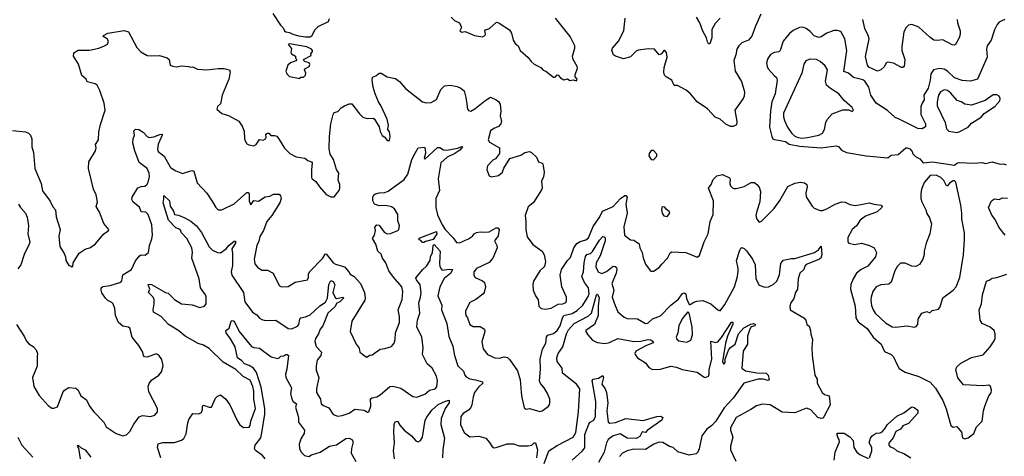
# Model space of a CAD drawing. Extents: x 2293139 to 2515392, y 824115 to 1006937.
# Tile 246 of 256: x 2337626 to 2346199, y 987498 to 991302. Entities that reach past the tile are written whole.
import ezdxf

# ---------------------------------------------------------------- set-up
doc = ezdxf.new("R2010")
doc.units = 0

msp = doc.modelspace()

# ---------------------------------------------------------------- linework, layer by layer
at = {"layer": '0CON10XD'}
for points in [[(2339830, 991355), (2339896.7, 991255), (2339920.7, 991230.7), (2339932, 991205), (2339944.2, 991195), (2339975, 991190.4), (2340005.8, 991175), (2340055, 991162), (2340115, 991152.6)], [(2340115, 991152.6), (2340155, 991153.8), (2340173.3, 991165), (2340196.7, 991215), (2340210.5, 991229.5), (2340226.4, 991243.6), (2340315, 991287.5), (2340323, 991313)], [(2341382.5, 991325), (2341412.5, 991295), (2341456.7, 991275), (2341472.5, 991235), (2341460, 991205), (2341475, 991192.5), (2341505, 991198.8), (2341585, 991164), (2341655, 991153.3), (2341675, 991163.3), (2341681.2, 991175), (2341676.7, 991205), (2341682.5, 991215), (2341715.7, 991224.3), (2341775, 991276.7), (2341785, 991280), (2341802.3, 991272.3), (2341891.2, 991215), (2341908.8, 991185), (2341922.3, 991122.3), (2341940, 991095), (2341966, 991075), (2341983.4, 991033.4), (2342052.7, 990972.7), (2342078.8, 990938.8), (2342106.7, 990915), (2342162.5, 990885), (2342185, 990863.3), (2342207.5, 990855), (2342275, 990800), (2342289.3, 990800.7), (2342305, 990822.5), (2342315, 990820), (2342335, 990796.7), (2342365, 990776.7), (2342395, 990786.7), (2342415, 990773.3), (2342445, 990777.5), (2342475, 990770)], [(2342475, 990770), (2342480, 990785), (2342463, 990803), (2342462.5, 990825), (2342483.6, 990876.4), (2342479.2, 990895), (2342445.7, 990955.7), (2342438.6, 990985), (2342458.6, 991055), (2342458.8, 991075), (2342418, 991155), (2342291.1, 991315)], [(2344079.3, 991350.7), (2344031.9, 991245), (2344001.3, 991158.7), (2343971.2, 991125), (2343915, 991100), (2343886.6, 991073.4), (2343871.4, 991045), (2343862, 990995), (2343844.1, 990945.9), (2343856.2, 990855), (2343910, 990765), (2343935.8, 990675), (2343934.3, 990635), (2343926.9, 990615), (2343854, 990515), (2343871.2, 990415), (2343866.2, 990385), (2343838.3, 990371.7), (2343815, 990370.6), (2343775, 990392.5), (2343724.5, 990434.5), (2343683.2, 990453.2), (2343615, 990524), (2343525, 990586.2), (2343465.7, 990655.7), (2343428.8, 990688.8), (2343355, 990727.5), (2343325, 990730), (2343303.3, 990775), (2343255, 990803.8), (2343239.5, 990819.5), (2343234.2, 990845), (2343239.2, 990885), (2343263.3, 990975), (2343257.5, 991015), (2343245, 991032.5), (2343235, 991032.5), (2343213.3, 991005), (2343195, 990996.2), (2343155, 991046.2), (2343097.7, 991047.7), (2343015, 991037.1), (2342995, 991027.5), (2342945, 990978), (2342885, 990962), (2342814.2, 990984.2), (2342797.3, 990997.3), (2342782.7, 991032.7), (2342789.2, 991055), (2342838.8, 991115), (2342885.3, 991204.7), (2342898.2, 991315)], [(2343724.3, 991315), (2343682, 991268), (2343652.3, 991217.7), (2343652.7, 991145), (2343635, 991091.2), (2343625, 991093.1), (2343615, 991108.9), (2343605.3, 991145.3), (2343573.2, 991203.2), (2343549.5, 991275), (2343519.6, 991325)], [(2346205, 991303.3), (2346184.5, 991295.5), (2346155, 991280), (2346138.5, 991261.5), (2346114.3, 991215), (2346084.4, 991125), (2346049.5, 991075), (2346043.3, 991045), (2346049.4, 990975), (2345965, 990782.5), (2345905, 990765.6), (2345831.7, 990771.7), (2345765, 990795.6), (2345703.5, 990853.5), (2345675, 990870), (2345635, 990875.6), (2345582.5, 990865), (2345558.6, 990831.4), (2345554.6, 990775), (2345535.3, 990705), (2345499.4, 990645), (2345502.3, 990605), (2345483.9, 990576.1), (2345473.4, 990545), (2345473.1, 990475), (2345514.4, 990395), (2345512.1, 990367.9), (2345485, 990352.5), (2345445, 990354.6), (2345284.4, 990435.6), (2345250.1, 990450.1), (2345181.2, 990511.2), (2345084, 990575), (2345036.4, 990645), (2345018.5, 990715), (2344985, 990767.8), (2344967.8, 990777.8), (2344885, 990798.2), (2344842, 990835), (2344802, 990852), (2344826.9, 991035), (2344811.1, 991135), (2344775, 991198.8), (2344745, 991208), (2344715, 991207.5), (2344655.5, 991184.5), (2344605, 991152.9), (2344585, 991147.1), (2344545, 991162.5), (2344509.3, 991199.3), (2344474.2, 991224.2), (2344445, 991236), (2344415, 991234), (2344361.3, 991208.7), (2344325, 991178.8), (2344272.9, 991115), (2344246.9, 991033.1), (2344235, 991021.4), (2344194.6, 991015.4), (2344165, 990999.2), (2344139.4, 990965), (2344129.1, 990925), (2344133.5, 990895), (2344144.4, 990875), (2344194.5, 990814.5), (2344215, 990798.8), (2344223.1, 990775), (2344205.4, 990655.4), (2344174.7, 990585), (2344162.6, 990507.4), (2344156.2, 990365), (2344174.7, 990284.7), (2344184.4, 990265), (2344197.6, 990257.6), (2344295, 990242.2), (2344327.4, 990217.4), (2344415, 990199), (2344605, 990186.8), (2344735, 990204), (2344755, 990196.2), (2344782.5, 990165), (2344824.6, 990144.6), (2344996.2, 990116.2), (2345185, 990098.1), (2345215, 990121.2), (2345275, 990126.7), (2345343.3, 990185), (2345355, 990186.2), (2345375.8, 990175.8), (2345396.7, 990155), (2345403.9, 990133.9), (2345425, 990110), (2345465, 990090), (2345494.3, 990054.3), (2345575, 990063.5), (2345765, 990034.3), (2345791.2, 990055), (2345805, 990058.2), (2345935, 990051.5), (2346005, 990057.8), (2346035, 990050.6), (2346095, 990064.4), (2346163.9, 990043.9), (2346195, 990046.7), (2346215, 990036.7)], [(2345789.2, 991305), (2345790.6, 991275), (2345814.4, 991205), (2345814.3, 991175), (2345805.8, 991145), (2345775, 991086.7), (2345765, 991081.2), (2345746.1, 991083.9), (2345665, 991125.6), (2345615, 991119.4), (2345586.7, 991125), (2345549.8, 991149.8), (2345455, 991237.1), (2345395, 991258.8), (2345366.1, 991253.9), (2345346.2, 991235), (2345325.8, 991195), (2345307.5, 991065), (2345306.7, 991035), (2345333.1, 990955), (2345328.8, 990895), (2345315.8, 990884.2), (2345305, 990885.8), (2345235, 990924.5), (2345185, 990931.9), (2345170, 990925), (2345155.5, 990894.5), (2345124.3, 990865.7), (2345095, 990853.1), (2345018.9, 990888.9), (2345007.1, 990905), (2344990.6, 990980.6), (2345023.1, 991135), (2345015.3, 991165.3), (2344985.4, 991225.4), (2344968.2, 991305)], [(2338313.3, 990255), (2338316.2, 990325), (2338329.7, 990390.3), (2338370.8, 990515), (2338362.9, 990575), (2338324.4, 990685), (2338300.4, 990730.4), (2338283.4, 990743.4), (2338215, 990761.2), (2338203.8, 990785), (2338168, 990815), (2338139.2, 990915), (2338093.8, 990985), (2338096.4, 991013.6), (2338135, 991038), (2338235, 991035.6), (2338315, 991052.9), (2338365.6, 991074.4), (2338390, 991090), (2338400, 991115), (2338388.8, 991135), (2338352.5, 991155), (2338356.2, 991165), (2338395, 991185.7), (2338535, 991209.3), (2338573.8, 991195), (2338645, 991061.2), (2338681.7, 991021.7), (2338735, 990988.8), (2338775, 990986), (2338845, 990988.8), (2338909.5, 990969.5), (2338928.8, 990955), (2338935.8, 990905.8), (2338956.8, 990896.8), (2338995, 990891.1), (2339035, 990899.6), (2339095.6, 990895.6), (2339115, 990887.5), (2339135, 990892.5), (2339175, 990870), (2339255, 990864.4), (2339355, 990877.9), (2339406.1, 990876.1), (2339453.3, 990865), (2339460, 990845), (2339446.3, 990783.7), (2339388, 990645), (2339375, 990570), (2339347.5, 990545), (2339343.9, 990523.9), (2339385, 990486.2), (2339445, 990466.2), (2339535, 990416.7), (2339564, 990375), (2339580.5, 990330.5), (2339582.5, 990265), (2339591.2, 990241.2), (2339605, 990220), (2339620.5, 990210.5), (2339665, 990204), (2339685, 990215.8), (2339715, 990257.8), (2339745, 990253.8), (2339766.7, 990265), (2339773.3, 990275), (2339770, 990305), (2339785, 990313.3), (2339795, 990312.5), (2339813.6, 990293.6), (2339846.1, 990293.9), (2339865, 990287.5), (2339885, 990258.8), (2339932, 990182), (2339977, 990137), (2340035, 990108), (2340110, 990095), (2340135, 990076.7), (2340167.5, 990065), (2340173.3, 990055), (2340165.8, 989995), (2340168.3, 989928.3), (2340173.8, 989915), (2340205, 989893.3), (2340235.9, 989845.9), (2340295, 989780), (2340335, 989760), (2340365, 989760), (2340406.7, 989815), (2340412.5, 989835), (2340412.5, 989865), (2340400, 989905), (2340403.8, 989965), (2340385.9, 989995.9), (2340359.2, 990085), (2340330.3, 990130.3), (2340322.3, 990177.7), (2340322.5, 990285), (2340334.3, 990395), (2340354.3, 990475.7), (2340365, 990492.5), (2340395, 990502.5), (2340426.7, 990535), (2340455, 990551.2), (2340495, 990568.8), (2340517.7, 990567.7), (2340585, 990481.2), (2340615, 990452), (2340652.3, 990442.3), (2340703, 990443), (2340716.4, 990436.4), (2340755, 990370), (2340765, 990327.5), (2340783.6, 990293.6), (2340805, 990280), (2340825, 990250), (2340845, 990250), (2340853.3, 990285), (2340847.5, 990325), (2340832.5, 990345), (2340836.4, 990383.6), (2340826.2, 990435), (2340771.2, 990555), (2340750, 990585), (2340720, 990655), (2340703.8, 990715), (2340695.7, 990775), (2340698.8, 990801.2), (2340728.3, 990811.7), (2340755, 990835.7), (2340775, 990835.8), (2340825, 990805.7), (2340899.5, 990789.5), (2340932.5, 990765), (2340985, 990701.2), (2341135, 990586.2), (2341165, 990578), (2341208.8, 990581.2), (2341254.4, 990605.6), (2341294.4, 990695), (2341324.7, 990725.3), (2341375, 990731.1), (2341435, 990718.8), (2341468, 990705), (2341495, 990683.3), (2341511.9, 990625), (2341519.1, 990565), (2341525, 990522), (2341535, 990510), (2341555, 990506.2), (2341590, 990525), (2341675.8, 990595), (2341725, 990625.7), (2341776, 990605), (2341795, 990590), (2341810.8, 990565), (2341816, 990505), (2341810, 990465), (2341820.8, 990415), (2341815.8, 990395), (2341795, 990372.5), (2341753.8, 990355), (2341725, 990333.8), (2341705.6, 990255), (2341716, 990235), (2341803.3, 990185), (2341803, 990137), (2341769.3, 990090.7), (2341745, 990077.5), (2341700.5, 990029.5), (2341693.8, 989995), (2341715, 989942.5), (2341735, 989932.5), (2341795, 989943.3), (2341830, 989975), (2341840.3, 990009.7), (2341895, 990093.3), (2341988.8, 990121.2), (2342025, 990146.2), (2342065, 990153.3), (2342082.5, 990145), (2342125, 990103.3), (2342143.6, 990063.6), (2342175, 990052.5), (2342180, 990045), (2342193.2, 989973.2), (2342186.2, 989933.8), (2342170, 989895), (2342174.5, 989835), (2342170.2, 989819.8), (2342100.3, 989709.7), (2342055, 989672.5), (2342026.2, 989595), (2342033.8, 989545), (2342032.7, 989472.7), (2342045, 989410), (2342095, 989343.3), (2342176.7, 989285), (2342193.9, 989253.9), (2342203.3, 989195), (2342197, 989153), (2342156.4, 989113.6), (2342101.2, 989025), (2342093.8, 988995), (2342096.2, 988945), (2342116.4, 988896.4), (2342141.7, 988861.7), (2342146.7, 988806.7), (2342166.1, 988786.1), (2342205, 988780), (2342255, 988787.5), (2342315, 988823.5), (2342355, 988827.8), (2342381.1, 988838.9), (2342388.1, 988855), (2342388.1, 988885), (2342345.7, 988975), (2342332, 989075), (2342344, 989125), (2342395.6, 989204.4), (2342421.1, 989228.9), (2342452.5, 989315), (2342478.4, 989351.6), (2342505, 989368.7), (2342557, 989383), (2342578.6, 989401.4), (2342619.1, 989500.9), (2342678.2, 989585), (2342699.4, 989635), (2342795, 989673.1), (2342858.6, 989745), (2342895, 989770), (2342905, 989769.2), (2342914.5, 989754.5), (2342903.5, 989695), (2342915.4, 989615), (2342886.1, 989496.1), (2342891.2, 989425), (2342944.5, 989384.5), (2342975, 989380), (2343018.8, 989348.8), (2343027.1, 989315), (2343046.9, 989275), (2343055.8, 989225.8), (2343075, 989172.5), (2343115, 989116.7), (2343125, 989110), (2343145, 989110), (2343195, 989143.3), (2343217.3, 989172.7), (2343265.8, 989225), (2343289.4, 989270.6), (2343305, 989280), (2343425, 989273.5), (2343525, 989232), (2343545, 989248.8), (2343585, 989368), (2343619.5, 989435), (2343638.9, 989545), (2343664.7, 989605), (2343668.5, 989725), (2343623.3, 989835), (2343647.5, 989865), (2343665, 989910), (2343697.5, 989942.5), (2343745, 989951.9), (2343807.5, 989925), (2343813.6, 989913.6), (2343810.8, 989875), (2343815.7, 989855.7), (2343834.4, 989834.4), (2343845, 989831.2), (2343865, 989830.8), (2343935, 989850), (2343995, 989883.3), (2344025, 989882.5), (2344045, 989867.5), (2344063.9, 989843.9), (2344075.8, 989805), (2344071.9, 989715), (2344045.5, 989635), (2344035.6, 989595), (2344043.2, 989563.2), (2344065, 989538.8), (2344085, 989546), (2344191.9, 989655), (2344243.6, 989726.4), (2344315, 989848.8), (2344375, 989878), (2344425, 989887.1), (2344459.5, 989879.5), (2344480, 989865), (2344483.8, 989845), (2344471.2, 989795), (2344475, 989760), (2344527, 989677), (2344545, 989660), (2344595, 989638.8), (2344615, 989639.2), (2344655, 989654.4), (2344726.4, 989693.6), (2344785, 989713.8), (2344815, 989713.3), (2344855, 989692.5), (2344902.7, 989682.7), (2345025, 989707.5), (2345064.2, 989694.2), (2345126.2, 989685), (2345136, 989675), (2345133.5, 989665), (2345093.3, 989626.8), (2344990.1, 989589.9), (2344944.4, 989555), (2344912.5, 989505), (2344875, 989473.3), (2344838, 989405), (2344836.4, 989366.4), (2344845, 989353.8), (2344895, 989344), (2344955.9, 989354.1), (2345025, 989335.7), (2345065, 989313.8), (2345085.7, 989275), (2345077.1, 989235), (2345010.8, 989155), (2344952, 989125), (2344913.1, 989095), (2344882.5, 989045), (2344863.3, 988995), (2344860.6, 988955), (2344901.1, 988805), (2344905.8, 988705), (2344928.3, 988668.3), (2345005, 988610.8), (2345056.1, 988536.1), (2345127.5, 988475), (2345155, 988412), (2345214.2, 988384.2), (2345234.2, 988364.2), (2345267.5, 988295), (2345285, 988264), (2345335, 988230), (2345455, 988194.3), (2345554, 988145), (2345600.7, 988090.7), (2345662.9, 987985), (2345692.4, 987912.4), (2345735, 987767.5), (2345755, 987753.3), (2345785, 987757.5), (2345827.1, 987707.1), (2345835, 987660), (2345855, 987648.8), (2345885, 987657.5), (2345933, 987697), (2345956.4, 987753.6), (2346007.5, 987805), (2346017, 987893), (2346028.8, 987935), (2346064.1, 988025.9), (2346085, 988050), (2346086.7, 988075), (2346080, 988105), (2346065, 988116.7), (2346015, 988111.2), (2345845, 988120), (2345795, 988182.5), (2345777.5, 988255), (2345785, 988278.8), (2345820.5, 988309.5), (2345915, 988358.9), (2346015, 988382.9), (2346076.8, 988453.2), (2346112, 988505), (2346119.2, 988525), (2346119.2, 988565), (2346110, 988595), (2346075, 988623.1), (2346006, 988655), (2345989.2, 988685), (2345981.9, 988775), (2346000.8, 988825), (2346008.9, 988905), (2346043.8, 989025), (2346067.8, 989032.2), (2346095, 989050.8), (2346135, 989055.6), (2346220, 989085)], [(2340065, 990790), (2340075, 990800), (2340098.3, 990801.7), (2340115, 990820), (2340117.5, 990835), (2340107.5, 990865), (2340113.9, 990876.1), (2340146.7, 990895), (2340153, 990913), (2340147.5, 990925), (2340105, 990937.5), (2340097.5, 990955), (2340165, 990990), (2340162.5, 991005), (2340175.9, 991024.1), (2340176, 991035), (2340167.5, 991045), (2340126, 991065), (2339975, 991090.8), (2339963.3, 991085), (2339991.7, 991051.7), (2339986.2, 991015), (2339994.2, 991004.2), (2340027.5, 990985), (2340028.3, 990968.3), (2340040, 990955), (2340030, 990945), (2339985, 990926.7), (2339960, 990905), (2339943.6, 990853.6), (2339951.7, 990831.7), (2339975, 990807.5), (2340065, 990790)], [(2344435, 990269.6), (2344485, 990274.6), (2344583.1, 990296.9), (2344615, 990314.5), (2344633.3, 990345), (2344644.4, 990405), (2344656.6, 990433.4), (2344699.1, 990480.9), (2344793.9, 990516.1), (2344845, 990517.5), (2344875, 990502.5), (2344886.7, 990513.3), (2344875, 990537.5), (2344805, 990597.5), (2344760, 990655), (2344685, 990701.9), (2344650.8, 990730.8), (2344642.4, 990767.6), (2344658.9, 990865), (2344639.8, 990899.8), (2344596.9, 990936.9), (2344565, 990954.6), (2344505, 990959.6), (2344471.5, 990945), (2344454.6, 990915), (2344435.7, 990835), (2344277.1, 990487.1), (2344276.5, 990455), (2344285.3, 990425), (2344312.7, 990365), (2344349.7, 990309.7), (2344376.5, 990286.5), (2344405, 990274.6), (2344435, 990269.6)], [(2345785, 990320), (2345805, 990324.2), (2345885, 990367.1), (2345915, 990400), (2345996.8, 990453.2), (2346025, 990486.2), (2346116.7, 990545), (2346161.2, 990595), (2346163.8, 990615), (2346155.9, 990635.9), (2346135, 990648), (2346103, 990647), (2346031.7, 990598.3), (2345915, 990558.6), (2345855, 990567.1), (2345825, 990586.7), (2345787.6, 990597.6), (2345735, 990663.3), (2345705, 990685.5), (2345675, 990689.6), (2345645, 990673.3), (2345626.5, 990643.5), (2345614.7, 990585), (2345615, 990552.5), (2345683.5, 990405), (2345695, 990351.2), (2345715, 990331.4), (2345785, 990320)], [(2337565, 990338.1), (2337675.5, 990325.5), (2337703.2, 990313.2), (2337721.2, 990295), (2337730.8, 990265), (2337732.9, 990195), (2337745.9, 990145.9), (2337756.7, 990005), (2337812.9, 989875), (2337825, 989810), (2337891.4, 989721.4), (2337915, 989672.5), (2337936.7, 989645), (2337944, 989585), (2337980, 989475), (2337968, 989415), (2337975.9, 989325.9), (2338013.3, 989265), (2338026.2, 989235), (2338026.7, 989205), (2338055, 989160), (2338068.3, 989158.3), (2338075, 989150), (2338088.3, 989151.7), (2338092.5, 989185), (2338143, 989267), (2338197.3, 989302.7), (2338242.3, 989317.7), (2338285, 989348.8), (2338355.8, 989434.2), (2338400, 989465), (2338402.5, 989475), (2338357.5, 989525), (2338320, 989625), (2338292.5, 989675), (2338303.3, 989715), (2338293.3, 989775), (2338269.2, 989825), (2338224.2, 990005), (2338227.1, 990065), (2338285, 990160), (2338291.1, 990185), (2338287.1, 990215), (2338313.3, 990255)], [(2337597.5, 988645), (2337669.4, 988539.4), (2337685, 988501.2), (2337705, 988479.2), (2337742.9, 988455), (2337768.6, 988425), (2337780, 988395), (2337779.1, 988370.9), (2337777.6, 988282.4), (2337738.6, 988185), (2337750.6, 988105), (2337795, 988028.8), (2337875, 987940), (2337905, 987918.8), (2337925, 987916.7), (2337955, 987930), (2338001.9, 988055), (2338015, 988074), (2338055, 988096.2), (2338115, 988091.2), (2338135, 988073.3), (2338158, 988025), (2338209.1, 987989.1), (2338234.3, 987935), (2338273.1, 987885), (2338358.6, 987795), (2338380, 987755), (2338465.5, 987695.5), (2338525, 987675.7), (2338555, 987684), (2338586.7, 987713.3), (2338620.7, 987779.3), (2338666.7, 987843.3), (2338695, 987854), (2338765, 987844.4), (2338803.3, 987855), (2338826.2, 987885), (2338826.4, 987913.6), (2338750.5, 988060.5), (2338744.4, 988105), (2338755, 988133.3), (2338775, 988160), (2338838.8, 988205), (2338862, 988235), (2338876, 988285), (2338865, 988342.5), (2338838.3, 988378.3), (2338815, 988390), (2338735, 988360.8), (2338713.8, 988365), (2338705, 988377.5), (2338699.4, 988405), (2338665, 988463.8), (2338606, 988535), (2338584, 988614), (2338574, 988624), (2338525, 988630.8), (2338487.5, 988665), (2338459.6, 988725), (2338453.3, 988785), (2338441.4, 988825), (2338429.1, 988839.1), (2338395, 988855.7), (2338372.5, 988875), (2338341.7, 988921.7), (2338335.8, 988945), (2338336.2, 988965), (2338351.3, 988978.7), (2338415, 988987.1), (2338506.2, 989015), (2338514.3, 989025.7), (2338525, 989078.8), (2338600.8, 989125), (2338635, 989200), (2338670, 989245), (2338685, 989254.2), (2338718.7, 989251.3), (2338746.7, 989275), (2338756.2, 989335), (2338777.9, 989392.1), (2338782.9, 989425), (2338776.2, 989515), (2338744.2, 989605), (2338725, 989625.8), (2338685, 989628.8), (2338669.3, 989669.3), (2338615, 989712), (2338601.4, 989735), (2338605, 989756.7), (2338654.3, 989835.7), (2338685, 989848.6), (2338715, 989852.5), (2338735, 989868), (2338745, 989886.7), (2338755.3, 989935), (2338752.5, 989965), (2338735.9, 990005), (2338667.4, 990057.4), (2338629.1, 990159.1), (2338611.4, 990225), (2338614.2, 990265), (2338626, 990295), (2338618.8, 990335), (2338635, 990348), (2338665, 990344), (2338702.3, 990322.3), (2338735.8, 990285.8), (2338755, 990276), (2338795, 990282.9), (2338847, 990303), (2338865.9, 990305.9), (2338868, 990295), (2338832.5, 990217.5), (2338825.6, 990175), (2338831.4, 990155), (2338882.9, 990112.9), (2338940, 990015), (2338985, 989985.6), (2339045, 989962.5), (2339125, 989988.8), (2339141.7, 989981.7), (2339171.3, 989881.3), (2339255, 989792), (2339306.5, 989716.5), (2339332.9, 989665), (2339355, 989644.2), (2339385, 989645.6), (2339495, 989699.1), (2339605, 989796.2), (2339615, 989796.7), (2339623.3, 989785), (2339624.2, 989725), (2339635, 989692.5), (2339645, 989696.7), (2339665, 989725.7), (2339705, 989720), (2339765, 989760), (2339805, 989765.8), (2339835, 989782.5), (2339885, 989781.2), (2339896.9, 989766.9), (2339902, 989745), (2339890.8, 989705), (2339821.8, 989595), (2339778.5, 989545), (2339749.5, 989465), (2339717.2, 989412.8), (2339707.9, 989372.1), (2339690.8, 989335), (2339667.1, 989215), (2339674.4, 989175), (2339696.1, 989146.1), (2339735, 989120), (2339785, 989118.6), (2339833.3, 989093.3), (2339885.9, 988985.9), (2339905.9, 988975.9), (2339965, 988978), (2340025, 989015.8), (2340132.5, 989035), (2340140, 989055), (2340140, 989085), (2340150, 989105), (2340265, 989225.7), (2340285, 989260), (2340295, 989260.8), (2340355, 989183.3), (2340375, 989171.5), (2340455, 989148.1), (2340488, 989108), (2340505, 989085.8), (2340540, 989065), (2340592.9, 989005), (2340627.8, 988925), (2340635.6, 988875), (2340632.1, 988857.9), (2340518.8, 988675), (2340503.8, 988585), (2340556.2, 988475), (2340581.2, 988441.2), (2340587.5, 988405), (2340645, 988360.8), (2340675, 988378), (2340695, 988382), (2340765, 988432.5), (2340805, 988436), (2340865, 988453.3), (2340885.7, 988485), (2340894.4, 988515), (2340898.2, 988575), (2340932.5, 988665), (2340934.2, 988715), (2340922.9, 988775), (2340955.6, 988865), (2340962.2, 988935), (2340952.5, 988975), (2340880.2, 989060.2), (2340840.6, 989115), (2340813.1, 989185), (2340784.4, 989225), (2340775, 989258), (2340745.6, 989285.6), (2340727.1, 989345), (2340697.5, 989395), (2340716.7, 989425), (2340723.3, 989465), (2340718.8, 989495), (2340735, 989516.2), (2340755, 989513.3), (2340800.7, 989450.7), (2340825, 989436.7), (2340855, 989438.8), (2340920, 989465), (2340928, 989475), (2340933.8, 989505), (2340919.3, 989549.3), (2340918.1, 989605), (2340890, 989655), (2340865, 989672.2), (2340815, 989682.9), (2340755, 989680.9), (2340716.7, 989695), (2340700.8, 989725), (2340700, 989755), (2340710, 989775), (2340724.6, 989785.4), (2340755, 989794.4), (2340805, 989796.4), (2340833.3, 989806.7), (2340975, 989910), (2341006.1, 989955), (2341041.9, 990085), (2341070.8, 990139.2), (2341095, 990184.3), (2341150.5, 990190.5), (2341158.1, 990175), (2341159.4, 990140.6), (2341147.5, 990095), (2341155, 990087.5), (2341265, 990187.3), (2341285, 990189.4), (2341316.8, 990166.8), (2341344.6, 990164.6), (2341438, 990182), (2341475, 990197.7), (2341482, 990195), (2341458.2, 990165), (2341413.8, 990135), (2341349.5, 990105), (2341292.9, 990055), (2341268.8, 989915), (2341280.8, 989815), (2341249.5, 989745), (2341250.4, 989665), (2341265, 989601.2), (2341305.6, 989515), (2341332.1, 989475), (2341402, 989402), (2341430, 989360), (2341455, 989357.8), (2341535, 989391.5), (2341570, 989415), (2341584.5, 989435.5), (2341602.4, 989447.6), (2341635, 989454.3), (2341665, 989450), (2341715, 989454), (2341775, 989489.4), (2341788.2, 989488.2), (2341801.8, 989475), (2341791.3, 989418.7), (2341761.9, 989375), (2341781.2, 989335), (2341783.8, 989315), (2341746.4, 989223.6), (2341714.4, 989185.6), (2341605, 989134.3), (2341580.8, 989105), (2341581.2, 989075), (2341592, 989055), (2341656.4, 989026.4), (2341672.7, 989012.7), (2341680.8, 988975), (2341669.4, 988925), (2341660, 988910), (2341597.2, 988862.8), (2341545, 988838.8), (2341507.5, 988765), (2341506.7, 988745), (2341510, 988725), (2341526.2, 988705), (2341546.7, 988645), (2341575, 988629.2), (2341635, 988630), (2341672.5, 988605), (2341676.7, 988585), (2341650, 988495), (2341662, 988435), (2341700, 988385), (2341763.9, 988356.1)], [(2343145, 990082.5), (2343175, 990112.5), (2343175, 990130), (2343145, 990162.5), (2343125, 990162.5), (2343106.7, 990135), (2343103.8, 990115), (2343125, 990083.3), (2343145, 990082.5)], [(2345415, 988622), (2345431.2, 988628.8), (2345446.7, 988645), (2345448.3, 988691.7), (2345482.5, 988745), (2345525, 988758.8), (2345551.7, 988748.3), (2345572.3, 988767.7), (2345625, 988780), (2345640.9, 988799.1), (2345665, 988878.8), (2345752.9, 988945), (2345779.4, 988975), (2345810.8, 989055), (2345844.1, 989254.1), (2345854.2, 989385), (2345851.9, 989445), (2345828.1, 989565), (2345830, 989615), (2345821.1, 989685), (2345776.5, 989886.5), (2345767, 989897), (2345755, 989897.5), (2345723, 989877), (2345705, 989853.8), (2345695, 989853.3), (2345671.5, 989901.5), (2345647.5, 989927.5), (2345605, 989948.9), (2345555, 989944), (2345502.5, 989885), (2345479.2, 989825), (2345472.5, 989785), (2345472.5, 989745), (2345480, 989715), (2345516, 989645), (2345525, 989612.5), (2345548.8, 989575), (2345564.1, 989524.1), (2345552, 989435), (2345519.2, 989355), (2345502, 989285), (2345502, 989255), (2345488.8, 989215), (2345461.7, 989168.3), (2345428.3, 989151.7), (2345395, 989154), (2345335, 989180.8), (2345295, 989180), (2345270.8, 989155), (2345246, 989115), (2345215, 989013.8), (2345192.7, 988997.3), (2345125, 988992), (2345085, 988975.8), (2345055, 988933.3), (2345040.4, 988885), (2345036.8, 988855), (2345043.2, 988813.2), (2345056.2, 988775), (2345075.5, 988745), (2345165, 988661.1), (2345223.3, 988625), (2345252.7, 988622.7), (2345355, 988634), (2345415, 988622)], [(2338855.5, 987485), (2338826.9, 987575), (2338833.1, 987606.9), (2338872.4, 987617.6), (2338975, 987617.8), (2339035, 987640), (2339055, 987654), (2339074.4, 987695), (2339089.1, 987790.9), (2339100, 987820), (2339135, 987871.2), (2339185, 987867.5), (2339209.3, 987880.7), (2339218, 987905), (2339218.8, 987935), (2339226.4, 987943.6), (2339275, 987926.7), (2339295, 987926.2), (2339330.8, 988005), (2339345, 988020), (2339375, 988032.5), (2339420.8, 987995), (2339455, 987946.2), (2339521.4, 987805), (2339543.6, 987773.6), (2339575, 987750), (2339625, 987752), (2339634, 987765), (2339638.9, 987805), (2339680, 987915), (2339664.7, 987995), (2339664.7, 988065), (2339656.7, 988105), (2339632.4, 988162.4), (2339572.9, 988192.9), (2339507.1, 988255), (2339398.6, 988318.6), (2339275, 988436.9), (2339228, 988465), (2339179.6, 988479.6), (2339068, 988545), (2339011.7, 988591.7), (2338923.3, 988645), (2338857.5, 988715), (2338792.7, 988752.7), (2338787.5, 988775), (2338798.5, 988825), (2338797.8, 988865), (2338787.1, 988885), (2338748.6, 988925), (2338759.1, 988955), (2338746, 988994), (2338761.7, 988998.3), (2338775, 988994.6), (2338895, 988926), (2338919.3, 988919.3), (2338974.7, 988864.7), (2339035, 988826.4), (2339126.6, 988816.6), (2339195, 988795.5), (2339236.2, 988805), (2339250.8, 988825), (2339250.9, 988885), (2339243.6, 988905), (2339200, 988965), (2339190, 989045), (2339124.7, 989225), (2339130, 989275), (2339126.4, 989315), (2339082.3, 989395), (2339035.6, 989445), (2339022.9, 989472.9), (2338985, 989490), (2338921.1, 989555), (2338874.3, 989705.7), (2338882.3, 989742.3), (2338880, 989770), (2338930.9, 989725), (2338937.4, 989677.4), (2338966.9, 989635), (2338973.3, 989605), (2339008.1, 989598.1), (2339065.3, 989575.3), (2339115.5, 989545.5), (2339165, 989505.8), (2339207.9, 989447.9), (2339275, 989322), (2339305, 989294.2), (2339347.5, 989275), (2339375, 989270), (2339424, 989305), (2339448.6, 989335), (2339495, 989371.4), (2339505, 989372.5), (2339504.4, 989355), (2339473.3, 989305), (2339480, 989265), (2339478.8, 989161.2), (2339467.8, 989105), (2339473.3, 989075), (2339575.6, 988925), (2339585.6, 988845), (2339652.9, 988755), (2339690.3, 988730.3), (2339715, 988702), (2339735, 988689.2), (2339765, 988680.6), (2339855.5, 988685.5), (2339962.8, 988612.8), (2339995, 988609.6), (2340045, 988632.1), (2340057.9, 988645), (2340065, 988693.3), (2340074.7, 988705.3), (2340115, 988712.7), (2340155, 988729.3), (2340239.7, 988810.3), (2340288.2, 988841.8), (2340307.3, 988875), (2340316.7, 988995), (2340335, 989028.5), (2340355, 989020.4), (2340369, 988995), (2340353.8, 988925), (2340371.8, 988881.8), (2340385, 988873.1), (2340444, 988884), (2340445.4, 988875.4), (2340415, 988845.3), (2340388.3, 988831.7), (2340369.4, 988800.6), (2340309.7, 988745), (2340265.3, 988634.7), (2340242.9, 988605), (2340227.5, 988565), (2340201.5, 988525), (2340197.3, 988497.3), (2340207.1, 988455), (2340254, 988404), (2340246.9, 988375), (2340216.5, 988335), (2340207.9, 988285), (2340208.5, 988248.5), (2340229.5, 988185), (2340209.4, 988085), (2340211.4, 988055), (2340244.2, 987995), (2340252.5, 987955), (2340270.2, 987940.2), (2340318.9, 987918.9), (2340355, 987862), (2340395, 987848.6), (2340435, 987854.3), (2340495.5, 987874.5), (2340545, 987907.5), (2340625, 987898.6), (2340655, 987884), (2340667.5, 987885), (2340682.5, 987935), (2340682, 987998), (2340695, 988006.7), (2340735, 988015.6), (2340766, 988035), (2340850, 988105), (2340875, 988110), (2340945, 988091.9), (2341048.7, 988018.7), (2341085, 988012.5), (2341155, 988040.8), (2341195, 988075.6), (2341243.3, 988085), (2341257.4, 988102.6), (2341265.3, 988154.7), (2341255.3, 988195), (2341217.1, 988265), (2341174.8, 988304.8), (2341132.6, 988385), (2341138.4, 988445), (2341128.2, 988535), (2341083.6, 988625), (2341088.9, 988685), (2341111.4, 988745), (2341100.9, 988835), (2341117.1, 988885), (2341121.6, 988925), (2341112.3, 988992.3), (2341080.5, 989035), (2341075.6, 989054.4), (2341136.4, 989125), (2341167.1, 989155), (2341200.8, 989205), (2341204.4, 989235), (2341219.4, 989275), (2341225, 989333.3), (2341235, 989344.2), (2341286.7, 989285), (2341281.7, 989181.7), (2341285, 989152.5), (2341295, 989130), (2341305, 989121.2), (2341365, 989128.8), (2341396.2, 989126.2), (2341381.4, 989095), (2341322, 989048), (2341284.5, 988975), (2341267.1, 988895), (2341300.6, 988815), (2341297.8, 988775), (2341345.9, 988655), (2341361.7, 988541.8), (2341398.3, 988458.3), (2341412.3, 988375), (2341441.9, 988285), (2341489.8, 988239.8), (2341501.9, 988205), (2341515, 988190), (2341545, 988174.4), (2341594.5, 988164.5), (2341655, 988148), (2341660, 988135), (2341620.5, 988099.5), (2341586.4, 988055), (2341573.5, 988015), (2341564.4, 987945), (2341555.4, 987924.6), (2341535, 987900), (2341488, 987872), (2341467.5, 987845), (2341465.7, 987775.7), (2341496.8, 987706.8), (2341545, 987666.7), (2341625, 987672.5), (2341685.3, 987655.3), (2341718.3, 987618.3), (2341735.8, 987585), (2341755, 987571.4), (2341775, 987573.3), (2341871.9, 987608.1), (2341925, 987607.1), (2341975, 987588.5), (2342055, 987589.6), (2342084.2, 987595.8), (2342105, 987614.4), (2342116.1, 987616.1), (2342134.4, 987555), (2342126.9, 987485)], [(2337615.4, 989695.4), (2337632.5, 989665), (2337675.9, 989615.9), (2337692.3, 989582.3), (2337703.3, 989505), (2337698.5, 989435), (2337713.3, 989365), (2337709.4, 989345), (2337666.7, 989255), (2337637.5, 989165), (2337609.7, 989130.3)], [(2346205.9, 989425.9), (2346152.7, 989495), (2346120.7, 989560.7), (2346090.7, 989599.3), (2346060.8, 989665), (2346086.7, 989725), (2346115, 989740), (2346155, 989736.2), (2346185, 989748.8), (2346226.1, 989746.1)], [(2343265, 989587.5), (2343286.7, 989615), (2343280.7, 989630.7), (2343258.3, 989648.3), (2343245, 989670), (2343225, 989672.5), (2343217.5, 989665), (2343213.8, 989645), (2343220, 989615), (2343235, 989592.5), (2343265, 989587.5)], [(2341145, 989361.1), (2341135, 989361.5), (2341118.8, 989378.8), (2341105, 989382.9), (2341105, 989397.5), (2341255, 989457.1), (2341257.9, 989435), (2341225, 989386), (2341160, 989370), (2341145, 989361.1)], [(2341763.9, 988356.1), (2341805, 988354.3), (2341845, 988364.4), (2341875, 988358.6), (2341895, 988339.2), (2341962.1, 988242.1), (2341984, 988165), (2341996, 988025), (2342020, 987920), (2342035, 987910), (2342065, 987913.3), (2342155, 987888.8), (2342175, 987893.8), (2342228.3, 987931.7), (2342238.8, 987945), (2342240.8, 987965), (2342241.2, 987995), (2342221.2, 988045), (2342193.8, 988095), (2342161.7, 988131.7), (2342153.1, 988155), (2342161.7, 988258.3), (2342158.2, 988345), (2342177.4, 988432.6), (2342207.3, 988485), (2342212.5, 988537.5), (2342225, 988553.1), (2342275, 988568.2), (2342305.4, 988595), (2342330.8, 988635), (2342351.1, 988705), (2342365, 988724.7), (2342436.6, 988743.4), (2342480.5, 988769.5), (2342530.8, 988815), (2342575, 988888.9), (2342584.2, 988915), (2342578.1, 988965), (2342543.5, 989013.5), (2342520.3, 989065), (2342536.5, 989105), (2342541.9, 989185), (2342552.2, 989237.8), (2342564.8, 989255.2), (2342595, 989265.6), (2342615, 989283.8), (2342675, 989381.8), (2342705, 989411.8), (2342715, 989411.3), (2342722.8, 989402.8), (2342724.2, 989375), (2342679.7, 989245), (2342645.2, 989185), (2342642.7, 989145), (2342665, 989101.6), (2342695, 989091.6), (2342735, 989107.5), (2342795, 989154.4), (2342812.5, 989152.5), (2342823.6, 989143.6), (2342826.9, 989125), (2342820.3, 989095), (2342782.7, 989005), (2342798.7, 988945), (2342784.6, 988884.6), (2342810.9, 988810.9), (2342835, 988756.7), (2342890.3, 988710.3), (2342915, 988700), (2343004.5, 988694.5), (2343076.1, 988653.9), (2343095, 988656.7), (2343135, 988695.6), (2343205, 988721.2), (2343295, 988815.6), (2343363.3, 988866.7), (2343395, 988913.3), (2343413, 988923), (2343425, 988912.5), (2343433, 988873), (2343455, 988820), (2343465, 988820), (2343495, 988840.8), (2343520.9, 988849.1), (2343575.4, 988855.4), (2343645, 988825.7), (2343705, 988774), (2343725, 988766.2), (2343765, 988820.6), (2343850.8, 988975), (2343876.7, 989065), (2343881.8, 989115), (2343883.1, 989135), (2343868.6, 989205), (2343897.1, 989292.9), (2343905, 989312.5), (2343913, 989317), (2343935, 989307.5), (2343955, 989288.8), (2344006.2, 989216.2), (2344029.6, 989165), (2344037.1, 989045), (2344065, 988990), (2344115, 988972.5), (2344145, 988976), (2344185.9, 988994.1), (2344219.4, 989025), (2344240.6, 989079.4), (2344252.7, 989177.3), (2344275, 989206), (2344345, 989222), (2344375, 989221.5), (2344546.6, 989273.4), (2344582.2, 989297.8), (2344605, 989330), (2344612, 989255), (2344601.1, 989225), (2344585, 989211.8), (2344475, 989168), (2344463.3, 989155), (2344453.9, 989125), (2344418.2, 989095), (2344405.5, 989045.5), (2344398.4, 988955), (2344381.9, 988925), (2344367.3, 988872.7), (2344341.8, 988835), (2344331.9, 988805), (2344334.2, 988774.2), (2344453.3, 988705), (2344470, 988685), (2344480, 988645), (2344501.7, 988631.7), (2344513, 988593), (2344513.6, 988563.6), (2344530, 988515), (2344522.5, 988445), (2344525.8, 988375.8), (2344548.8, 988205), (2344569.3, 988169.3), (2344569.2, 988135), (2344614.3, 988055), (2344635, 988037.8), (2344675.7, 988025), (2344683.8, 987945), (2344627, 987843), (2344618.6, 987831.4), (2344605, 987826), (2344575, 987835.7), (2344515, 987902.5), (2344476.6, 987916.6), (2344375, 987876.8), (2344265, 987883.3), (2344160, 987945), (2344095, 987953.1), (2344042.8, 987937.2), (2343993.3, 987905), (2343865, 987836.2), (2343815.8, 987745), (2343815.7, 987725), (2343834.2, 987665), (2343814.3, 987585), (2343814.2, 987555), (2343862, 987455)], [(2342234.7, 987545.3), (2342305, 987591.9), (2342445, 987664.4), (2342467.8, 987705), (2342490.5, 987885), (2342503.3, 988085), (2342475, 988127.8), (2342351.5, 988221.5), (2342348.9, 988265), (2342305, 988324), (2342303.1, 988355), (2342315.5, 988395), (2342355, 988452), (2342387.2, 988565), (2342405, 988600.7), (2342453.9, 988656.1), (2342575, 988718.6), (2342604.8, 988745), (2342648.1, 988905), (2342655, 988911.9), (2342658.5, 988908.5), (2342670.9, 988880.9), (2342662.8, 988807.2), (2342662.3, 988725), (2342630.8, 988645), (2342555.8, 988595), (2342555.8, 988585), (2342574.3, 988555), (2342615, 988510), (2342655, 988490.8), (2342725, 988480.8), (2342760.9, 988489.1), (2342835, 988523.1), (2342975, 988497.8), (2343035, 988500.2), (2343095, 988514.5), (2343122, 988512), (2343143.8, 988495), (2343137, 988483), (2343085, 988463.3), (2342990.5, 988415), (2342982.2, 988395), (2342984.3, 988385), (2343005.8, 988355), (2343075, 988311.1), (2343105, 988271.4), (2343135, 988254.2), (2343205, 988256.5), (2343295, 988282.5), (2343345, 988274.3), (2343395, 988255.7), (2343525, 988232), (2343585, 988186.2), (2343595, 988183.8), (2343623.3, 988195), (2343630, 988215), (2343629.6, 988255), (2343651.4, 988345), (2343645, 988502.5), (2343685, 988488.5), (2343703.8, 988496.2), (2343736.3, 988533.7), (2343825, 988666.4), (2343836.9, 988666.9), (2343835, 988648), (2343790, 988545), (2343772.3, 988485), (2343746.2, 988325), (2343753.8, 988305), (2343760, 988305), (2343768, 988315), (2343767.5, 988345), (2343798.3, 988421.7), (2343814.7, 988445.3), (2343856, 988475), (2343885.8, 988565), (2343932.7, 988617.3), (2343991, 988649), (2344016.1, 988656.1), (2344034.4, 988645), (2344026.3, 988633.7), (2343994.7, 988625.3), (2343983.2, 988606.8), (2343964.7, 988545), (2343962.5, 988475), (2343925.3, 988415), (2343914.4, 988265), (2343945, 988243.6), (2344045, 988226.7), (2344125, 988223.3), (2344142.5, 988205), (2344152, 988165), (2344142, 988158), (2344098.7, 988168.7), (2344055, 988170.5), (2343932.5, 988135), (2343839.2, 988005), (2343759, 987921), (2343686.6, 987803.4), (2343652.5, 987767.5), (2343609.4, 987735), (2343564.3, 987675), (2343542.5, 987562.5), (2343530, 987535), (2343515, 987518.8), (2343455, 987507.5), (2343357, 987537), (2343316.7, 987575), (2343285, 987584.2), (2343225, 987617.8), (2343195, 987621.1), (2343146.7, 987605), (2343075, 987557.5), (2342975, 987560), (2342915, 987546.2), (2342874, 987526), (2342848, 987495)], [(2343435, 988492), (2343470.5, 988509.5), (2343485.7, 988555), (2343481.4, 988625), (2343456.1, 988746.1), (2343445, 988757.5), (2343395, 988696.2), (2343364.2, 988635), (2343356, 988575), (2343342.9, 988535), (2343347.7, 988517.7), (2343364.1, 988504.1), (2343435, 988492)], [(2339765, 987475.6), (2339740.5, 987505), (2339679.1, 987549.1), (2339670.5, 987565), (2339677.1, 987595), (2339725, 987659.4), (2339733.3, 987703.3), (2339760.3, 987865), (2339761.8, 987915), (2339729.5, 988099.5), (2339687.2, 988227.2), (2339661.8, 988265), (2339625, 988289.6), (2339585, 988304.8), (2339560.3, 988330.3), (2339521.7, 988355), (2339502, 988452), (2339462.6, 988522.6), (2339424, 988575), (2339420, 988595), (2339450, 988615), (2339466.7, 988675), (2339475, 988681.2), (2339495, 988676.2), (2339536.9, 988585), (2339646, 988455), (2339665, 988445.6), (2339715, 988440.8), (2339815, 988364), (2339875, 988350), (2339885.7, 988355), (2339900.8, 988369.2), (2339927.4, 988372.6), (2339945, 988385.6), (2339955.5, 988385.5), (2339965.6, 988375), (2339953.6, 988256.4), (2339940, 988215), (2339943.8, 988185), (2339993.1, 988095), (2339983.5, 988045), (2339995.3, 987995.3), (2340006.2, 987976.2), (2340036.9, 987955), (2340027.5, 987925), (2340054.5, 987835), (2340054.3, 987795), (2340106.9, 987725), (2340103.7, 987696.3), (2340075.7, 987655), (2340060, 987605), (2340062.9, 987565), (2340077.5, 987535), (2340105, 987506.2), (2340145, 987496.7), (2340168.3, 987511.7), (2340241.2, 987535), (2340325, 987587.5), (2340385, 987598.9), (2340465, 987652.9), (2340495, 987657.3), (2340518.1, 987645), (2340530, 987625), (2340514.2, 987565), (2340513.4, 987525), (2340554.1, 987454.1)], [(2342435.6, 987465), (2342525, 987542.5), (2342546.8, 987573.2), (2342547.2, 987687.2), (2342580.6, 987779.4), (2342594.5, 987795.5), (2342625.8, 987814.2), (2342641.2, 987845), (2342641.7, 987975), (2342611.1, 988158.9), (2342620.3, 988169.7), (2342665, 988177.8), (2342705, 988201.2), (2342710.6, 988185), (2342695.5, 988125.5), (2342724.3, 988085), (2342734.5, 988054.5), (2342746.8, 987965), (2342738.6, 987895), (2342748.9, 987795), (2342765, 987787.7), (2342815, 987791.2), (2342905, 987827.1), (2343055, 987810.9), (2343175, 987845.7), (2343207.9, 987847.9), (2343226, 987835), (2343217.3, 987812.7), (2343088.4, 987721.6), (2343074.6, 987704.6), (2343045, 987710), (2343025, 987669.2), (2342995, 987653.6), (2342914.9, 987654.9), (2342855, 987694.5), (2342795, 987675.5), (2342750, 987645), (2342735.3, 987615), (2342716.7, 987535), (2342667.4, 987442.6)], [(2340889.4, 987475), (2340881.9, 987545), (2340891, 987615), (2340884.1, 987705.9), (2340886.2, 987775), (2340895, 987798.1), (2340915, 987804.2), (2340935, 987770), (2340975, 987725.6), (2341037, 987677), (2341075, 987634.2), (2341095, 987624.4), (2341117.1, 987635), (2341134.5, 987665), (2341157.2, 987812.8), (2341170.2, 987839.8), (2341215, 987898.8), (2341271, 987949), (2341335, 987979.1), (2341366.7, 987986.7), (2341366.2, 987965), (2341331.8, 987915), (2341297.5, 987827.5), (2341291.9, 987775), (2341325.4, 987655), (2341311.2, 987555), (2341308.6, 987485)], [(2345025, 987485.8), (2345046.2, 987545), (2345044.5, 987575), (2345022.4, 987615), (2345034.1, 987655), (2345049.6, 987675), (2345085, 987700), (2345117.6, 987702.4), (2345135, 987712.5), (2345156.5, 987733.5), (2345182.9, 987775), (2345265, 987846.5), (2345323.1, 987876.9), (2345385, 987923.3), (2345395, 987927.8), (2345415, 987924.5), (2345445, 987899.2), (2345445.6, 987874.4), (2345366.1, 987783.9), (2345315, 987764.5), (2345294.7, 987735.3), (2345255, 987712.9), (2345231.9, 987658.1), (2345201.5, 987625), (2345192.3, 987605), (2345193.7, 987593.7), (2345205, 987581.9), (2345238.8, 987568.8), (2345263.3, 987545), (2345323.8, 987523.8), (2345385.9, 987485.9)], [(2337610, 987665), (2337646.2, 987596.2), (2337740.5, 987490.5)], [(2344718.6, 987465), (2344728, 987535), (2344763.3, 987625), (2344762.5, 987645), (2344752.5, 987655), (2344740, 987695), (2344745, 987700), (2344805, 987700), (2344855, 987666.7), (2344883.3, 987635), (2344888.8, 987575), (2344915.8, 987535), (2344940, 987515), (2345015, 987478.5)], [(2338155.5, 987475.5), (2338141.7, 987568.3), (2338130, 987585), (2338135, 987596.2), (2338161.2, 987571.2), (2338195, 987553.8), (2338245, 987490)], [(2342192, 987435), (2342234.7, 987545.3)]]:
    msp.add_lwpolyline(points, dxfattribs=at)

doc.saveas('drawing.dxf')
